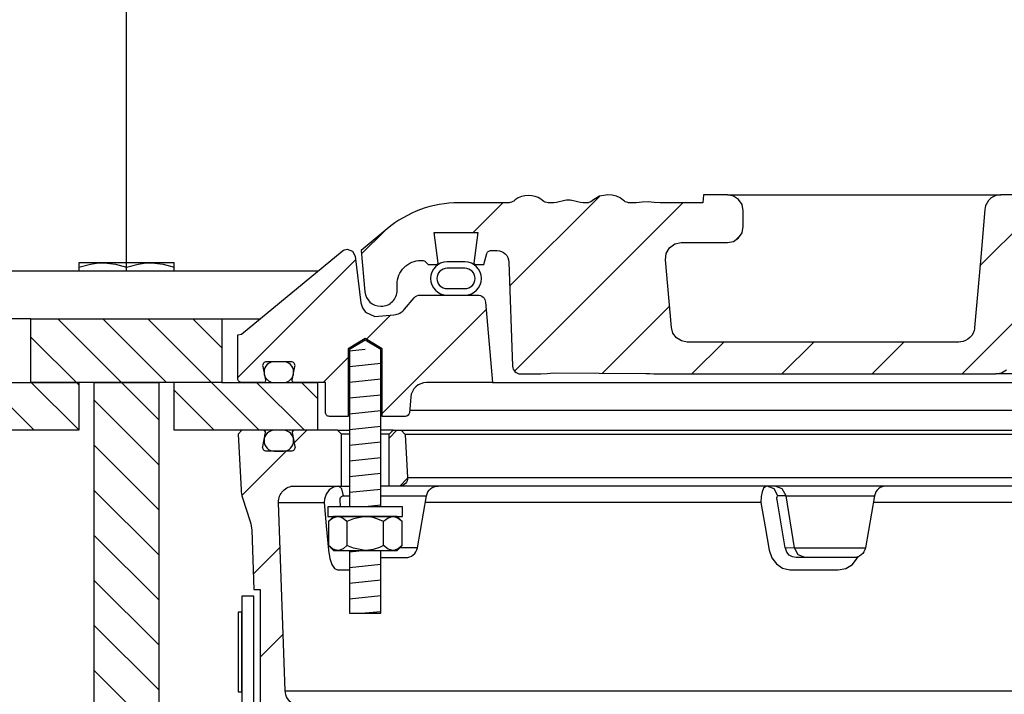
# Model space of a CAD drawing. Extents: x -285 to 5863, y 308 to 3178.
# Tile 221 of 256: x 195.41 to 203.14, y 1674.96 to 1680.26. Entities that reach past the tile are written whole.
import ezdxf

# ---------------------------------------------------------------- set-up
doc = ezdxf.new("R2010")
doc.units = 0
doc.header["$MEASUREMENT"] = 0
for name, color, linetype in [('MULTI-PORT-MANHOLE', 2, 'CONTINUOUS'), ('MULTI-PORT-MANHOLE-HATCH', 252, 'CONTINUOUS'), ('MULTI-PORT-SHROUD', 1, 'CONTINUOUS'), ('MULTI-PORT-SPILL-BUCKET', 1, 'CONTINUOUS'), ('MULTI-PORT-SPILL-BUCKET-HATCH', 7, 'CONTINUOUS'), ('MULTI-PORT-SPILL-BUCKET-MANHOLE', 2, 'CONTINUOUS'), ('MULTI-PORT-SPILL-BUCKET-MANHOLE-HATCH', 7, 'CONTINUOUS'), ('MULTI-PORT-SPILL-BUCKET-SHROUD', 1, 'CONTINUOUS')]:
    doc.layers.add(name, color=color, linetype=linetype)
pattern_1 = [(45, (-7769.5169, 500.44744), (-0.35355339, 0.35355339), [])]
pattern_2 = [(135, (8178.01292, 500.44744), (0.176776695, 0.176776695), [])]

msp = doc.modelspace()

# ---------------------------------------------------------------- hatches: boundary and pattern name
at = {"layer": 'MULTI-PORT-MANHOLE-HATCH', "linetype": 'Continuous'}
h = msp.add_hatch(dxfattribs=at)
h.set_pattern_fill('LINE', color=256, scale=2, angle=45, style=0)
h.set_pattern_definition(pattern_2)
h.paths.add_polyline_path([(195.49801, 1677.9095), (196.99801, 1677.9095), (196.99801, 1677.4095), (197.74801, 1677.4095), (197.74801, 1677.0345), (196.62301, 1677.0345), (196.62301, 1677.4095), (195.87301, 1677.4095), (195.87301, 1677.0345), (194.74801, 1677.0345), (194.74801, 1677.4095), (195.49801, 1677.4095)])
h = msp.add_hatch(dxfattribs=at)
h.set_pattern_fill('LINE', color=256, scale=2, angle=45, style=0)
h.set_pattern_definition(pattern_2)
h.paths.add_polyline_path([(195.995, 1677.4095), (196.50101, 1677.4095), (196.50101, 1673.4095), (195.995, 1673.4095)])
at = {"layer": 'MULTI-PORT-SPILL-BUCKET-HATCH', "linetype": 'Continuous'}
h = msp.add_hatch(dxfattribs=at)
h.set_pattern_fill('LINE', color=256, scale=4, angle=45, style=0)
h.set_pattern_definition([(45, (-7633.7144, 471.9527), (-0.35355339, 0.35355339), [])])
edge = h.paths.add_edge_path(flags=17)
edge.add_line((198.31051, 1676.597), (198.31051, 1677.00325))
edge.add_line((198.31051, 1677.00325), (198.34176, 1677.0345))
edge.add_line((198.34176, 1677.0345), (198.40426, 1677.0345))
edge.add_line((198.40426, 1677.0345), (198.43723, 1677.00153))
edge.add_line((198.43723, 1677.00153), (198.45499, 1676.66278))
edge.add_arc((198.39257, 1676.6595), 0.0625, -89.997947, 3.00213, ccw=False)
edge.add_line((198.39257, 1676.597), (198.31051, 1676.597))
edge = h.paths.add_edge_path()
edge.add_line((199.43245, 1674.37825), (199.21397, 1674.37825))
edge.add_line((199.21397, 1674.37825), (199.21397, 1674.00325))
edge.add_line((199.21397, 1674.00325), (199.43245, 1674.00325))
edge.add_arc((199.43245, 1674.06575), 0.0625, 270, 360)
edge.add_line((199.49495, 1674.06575), (199.49495, 1674.31575))
edge.add_arc((199.43245, 1674.31575), 0.0625, 360, 450)
edge = h.paths.add_edge_path()
edge.add_arc((197.56737, 1676.472), 0.125, 90, 182, ccw=False)
edge.add_line((197.56737, 1676.597), (197.93551, 1676.597))
edge.add_line((197.93551, 1676.597), (197.93551, 1677.00325))
edge.add_line((197.93551, 1677.00325), (197.90426, 1677.0345))
edge.add_line((197.90426, 1677.0345), (197.5647, 1677.0345))
edge.add_arc((197.5647, 1677.0195), 0.015, 89.988796, 191.010479)
edge.add_line((197.54998, 1677.01664), (197.57115, 1676.90772))
edge.add_arc((197.54047, 1676.90175), 0.03125, -90.001442, 10.998303, ccw=False)
edge.add_line((197.54047, 1676.87051), (197.34854, 1676.87051))
edge.add_arc((197.34854, 1676.90176), 0.03125, 169.000573, 270.000319, ccw=False)
edge.add_line((197.31786, 1676.90772), (197.33903, 1677.01664))
edge.add_arc((197.32393, 1677.01919), 0.01532, 350.426599, 451.426344)
edge.add_line((197.32355, 1677.0345), (197.15274, 1677.0345))
edge.add_line((197.15274, 1677.0345), (197.12464, 1677.0033))
edge.add_line((197.12464, 1677.0033), (197.1475, 1676.56715))
edge.add_arc((197.39717, 1676.58023), 0.25001, 182.999594, 197.899614)
edge.add_line((197.15926, 1676.50339), (197.21923, 1676.31773))
edge.add_arc((196.98133, 1676.24089), 0.25, 1.999905, 17.899997, ccw=False)
edge.add_line((197.23118, 1676.24961), (197.24742, 1675.7845))
edge.add_line((197.24742, 1675.7845), (197.29796, 1675.7845))
edge.add_line((197.29796, 1675.7845), (197.29796, 1674.85406))
edge.add_line((197.29796, 1674.85406), (197.32541, 1674.76106))
edge.add_line((197.32541, 1674.76106), (198.13971, 1674.31793))
edge.add_arc((198.07996, 1674.20813), 0.125, 2.999956, 61.445298, ccw=False)
edge.add_line((198.20479, 1674.21468), (198.20932, 1674.12825))
edge.add_line((198.20932, 1674.12825), (198.513, 1674.12825))
edge.add_line((198.513, 1674.12825), (198.513, 1672.75325))
edge.add_line((198.513, 1672.75325), (198.35425, 1672.75325))
edge.add_arc((198.35425, 1672.722), 0.03125, 90, 180)
edge.add_line((198.323, 1672.722), (198.323, 1672.69075))
edge.add_line((198.323, 1672.69075), (198.39517, 1672.56575))
edge.add_line((198.39517, 1672.56575), (198.74801, 1672.56575))
edge.add_line((198.74801, 1672.56575), (198.80685, 1673.91359))
edge.add_arc((198.90051, 1673.9095), 0.09375, 90, 177.500009, ccw=False)
edge.add_line((198.90051, 1674.00325), (198.90051, 1674.37825))
edge.add_line((198.90051, 1674.37825), (198.55011, 1674.37825))
edge.add_arc((198.55012, 1674.62825), 0.25, 241.444909, 269.999756, ccw=False)
edge.add_line((198.43062, 1674.40866), (197.55928, 1674.88284))
edge.add_arc((197.61903, 1674.99263), 0.125, 182.000071, 241.445207, ccw=False)
edge.add_line((197.49411, 1674.98827), (197.44244, 1676.46764))
h = msp.add_hatch(dxfattribs=at)
h.set_pattern_fill('LINE', color=256, scale=4, angle=45, style=0)
h.set_pattern_definition(pattern_1)
edge = h.paths.add_edge_path()
edge.add_line((198.31051, 1676.597), (198.31051, 1677.00325))
edge.add_line((198.31051, 1677.00325), (198.34176, 1677.0345))
edge.add_line((198.34176, 1677.0345), (198.40426, 1677.0345))
edge.add_line((198.40426, 1677.0345), (198.43723, 1677.00153))
edge.add_line((198.43723, 1677.00153), (198.45499, 1676.66278))
edge.add_arc((198.39257, 1676.6595), 0.0625, -89.997947, 3.00213, ccw=False)
edge.add_line((198.39257, 1676.597), (198.31051, 1676.597))
at = {"layer": 'MULTI-PORT-SPILL-BUCKET-MANHOLE-HATCH', "linetype": 'Continuous'}
h = msp.add_hatch(dxfattribs=at)
h.set_pattern_fill('LINE', color=256, scale=4, angle=45, style=0)
h.set_pattern_definition(pattern_1)
h.paths.add_polyline_path([(209.24484, 1678.3559, -0.4040269), (209.33854, 1678.44638), (209.38847, 1678.44638, -0.339462), (209.41866, 1678.42321), (209.44175, 1678.337), (209.5105, 1678.337), (209.51941, 1678.34591), (209.48981, 1678.587), (209.8312, 1678.587), (209.8016, 1678.34591), (209.81051, 1678.337), (209.87925, 1678.337), (209.90135, 1678.3591, -0.1989124), (209.92345, 1678.36825), (209.93551, 1678.36825, -0.4142136), (210.12301, 1678.18075), (210.12301, 1678.13388, 0.4182417), (210.24972, 1678.00889, 0.3928366), (210.37596, 1678.12298), (210.40426, 1678.44638), (210.20131, 1678.61667, 0.1763305), (209.63888, 1678.82138), (209.25629, 1678.82138), (209.25192, 1678.88388), (209.06701, 1678.88388), (209.06417, 1678.84318), (209.06132, 1678.80248), (209.06067, 1678.79318), (209.06002, 1678.78388), (205.43562, 1678.78388), (205.43432, 1678.80248), (205.43148, 1678.84318), (205.42863, 1678.88388), (205.24345, 1678.88388), (205.23908, 1678.82138), (205.0693, 1678.82138), (205.06493, 1678.88388), (204.87741, 1678.88388), (204.87304, 1678.82138), (204.61909, 1678.82138), (204.61909, 1678.88388), (204.50312, 1678.88388), (204.50312, 1678.82138), (204.27893, 1678.82138), (204.27893, 1678.88388), (204.16297, 1678.88388), (204.16297, 1678.82138), (203.62297, 1678.82138), (203.6186, 1678.88388), (203.43109, 1678.88388), (203.42671, 1678.82138), (203.30498, 1678.82138), (203.30061, 1678.88388), (203.10988, 1678.88388), (203.08843, 1678.88138), (203.06821, 1678.87548), (203.04928, 1678.86626), (203.03215, 1678.854), (203.01734, 1678.83903), (203.00523, 1678.82179), (202.99922, 1678.81009), (202.99446, 1678.79783), (202.99079, 1678.78396), (202.98872, 1678.76977), (202.95318, 1678.36364), (202.91764, 1677.95751), (202.91258, 1677.89962), (202.9068, 1677.83356), (202.90297, 1677.81758), (202.89537, 1677.79794), (202.88461, 1677.77984), (202.87093, 1677.76382), (202.85478, 1677.7503), (202.83657, 1677.73971), (202.80921, 1677.72944), (202.78298, 1677.72763), (200.65099, 1677.72763), (200.60568, 1677.73613), (200.56653, 1677.76047), (200.53887, 1677.79734), (200.52645, 1677.84173), (200.47997, 1678.37298), (200.48613, 1678.42406), (200.51234, 1678.46833), (200.55416, 1678.49829), (200.60451, 1678.50888), (200.96655, 1678.50888), (201.01439, 1678.51839), (201.05495, 1678.54549), (201.08205, 1678.58605), (201.09156, 1678.63388), (201.09156, 1678.75888), (201.08205, 1678.80671), (201.05495, 1678.84727), (201.01439, 1678.87437), (200.96655, 1678.88388), (200.77904, 1678.88388), (200.77467, 1678.82138), (200.43826, 1678.82138), (200.39184, 1678.82492), (200.34543, 1678.82858), (200.2981, 1678.82503), (200.25008, 1678.82138), (200.18778, 1678.82138), (200.16499, 1678.82743), (200.15115, 1678.83923), (200.12477, 1678.85984), (200.0947, 1678.87437), (200.06212, 1678.88193), (200.02853, 1678.88387), (199.96327, 1678.87324), (199.90793, 1678.83955), (199.89868, 1678.83158), (199.8781, 1678.8219), (199.86344, 1678.82138), (199.83423, 1678.82138), (199.81184, 1678.82314), (199.78985, 1678.82761), (199.76807, 1678.83355), (199.74622, 1678.83923), (199.74471, 1678.83956), (199.7432, 1678.83987), (199.73083, 1678.84169), (199.71833, 1678.84229), (199.70431, 1678.84152), (199.69045, 1678.83923), (199.66859, 1678.83355), (199.64679, 1678.8276), (199.62475, 1678.82313), (199.60244, 1678.82138), (199.55296, 1678.82138), (199.53052, 1678.82801), (199.51575, 1678.83865), (199.51507, 1678.83923), (199.50846, 1678.84474), (199.50154, 1678.84987), (199.47966, 1678.86255), (199.45603, 1678.87157), (199.43055, 1678.87694), (199.40455, 1678.87866), (199.37706, 1678.87673), (199.35019, 1678.87069), (199.32456, 1678.86011), (199.30121, 1678.84519), (199.29757, 1678.84227), (199.2868, 1678.83305), (199.26428, 1678.82234), (199.2476, 1678.82138), (198.85714, 1678.82138, 0.176327), (198.2947, 1678.61667), (198.09176, 1678.44638), (198.12005, 1678.12298, 0.3928366), (198.24629, 1678.00889, 0.4182417), (198.37301, 1678.13388), (198.37301, 1678.18075, -0.4142136), (198.56051, 1678.36825), (198.57256, 1678.36825, -0.1989124), (198.59466, 1678.3591), (198.61676, 1678.337), (198.68551, 1678.337), (198.69441, 1678.34591), (198.66481, 1678.587), (199.0062, 1678.587), (198.9766, 1678.34591), (198.9855, 1678.337), (199.05426, 1678.337), (199.07736, 1678.42322, -0.3394582), (199.10754, 1678.44638), (199.15747, 1678.44638, -0.4040263), (199.25117, 1678.3559), (199.27973, 1677.53795, 0.4040263), (199.34219, 1677.47763), (199.50082, 1677.47763), (199.55254, 1677.48148), (199.60427, 1677.48517), (199.95967, 1677.48322), (200.32657, 1677.48155), (200.35737, 1677.48061), (200.3881, 1677.47816), (200.39838, 1677.47763), (203.07442, 1677.47763), (203.11973, 1677.48613), (203.15887, 1677.51047), (203.18654, 1677.54734), (203.19895, 1677.59173), (203.26921, 1678.39477), (203.28163, 1678.43916), (203.30929, 1678.47604), (203.34844, 1678.50038), (203.39374, 1678.50888), (205.79861, 1678.50888, -0.3888787), (206.04766, 1678.28067), (206.05551, 1678.19093, 0.3888787), (206.11778, 1678.13388), (206.25408, 1678.13388, -0.0996827), (206.30246, 1678.12413), (207.4668, 1677.63541, -0.2784038), (207.54294, 1677.53104), (207.54362, 1677.52327, 0.3888787), (207.59343, 1677.47763), (209.15382, 1677.47763, 0.4040262), (209.21628, 1677.53795)])
h = msp.add_hatch(dxfattribs=at)
h.set_pattern_fill('LINE', color=256, scale=4, angle=45, style=0)
h.set_pattern_definition(pattern_1)
edge = h.paths.add_edge_path()
edge.add_line((199.06785, 1678.03995), (199.12301, 1677.4095))
edge.add_line((199.12301, 1677.4095), (198.60454, 1677.4095))
edge.add_arc((198.60454, 1677.2845), 0.125, 89.999957, 174.999901)
edge.add_line((198.48001, 1677.2954), (198.46925, 1677.1724))
edge.add_arc((198.43812, 1677.17513), 0.03125, 270, 355, ccw=False)
edge.add_line((198.43812, 1677.14388), (198.25671, 1677.14388))
edge.add_line((198.25671, 1677.14388), (198.25671, 1677.67513))
edge.add_line((198.25671, 1677.67513), (198.12301, 1677.75546))
edge.add_line((198.12301, 1677.75546), (197.98931, 1677.67513))
edge.add_line((197.98931, 1677.67513), (197.98931, 1677.14388))
edge.add_line((197.98931, 1677.14388), (197.84176, 1677.14388))
edge.add_arc((197.84176, 1677.17513), 0.03125, 180, 270, ccw=False)
edge.add_line((197.81051, 1677.17513), (197.81051, 1677.4095))
edge.add_line((197.81051, 1677.4095), (197.56546, 1677.4095))
edge.add_arc((197.56546, 1677.42513), 0.01562, 169.000254, 270, ccw=False)
edge.add_line((197.55012, 1677.42811), (197.57115, 1677.53629))
edge.add_arc((197.54047, 1677.54225), 0.03125, 348.999407, 449.999153)
edge.add_line((197.54047, 1677.5735), (197.34854, 1677.5735))
edge.add_arc((197.34854, 1677.54225), 0.03125, 89.998557, 190.998303)
edge.add_line((197.31786, 1677.53629), (197.33903, 1677.42737))
edge.add_arc((197.3243, 1677.42451), 0.01501, -89.975776, 10.991064, ccw=False)
edge.add_line((197.32431, 1677.4095), (197.15426, 1677.4095))
edge.add_arc((197.15426, 1677.44075), 0.03125, 180, 270, ccw=False)
edge.add_line((197.12301, 1677.44075), (197.12301, 1677.7845))
edge.add_line((197.12301, 1677.7845), (197.15132, 1677.78981))
edge.add_line((197.15132, 1677.78981), (197.9423, 1678.44192))
edge.add_arc((197.98197, 1678.39362), 0.0625, 90, 129.399472, ccw=False)
edge.add_line((197.98197, 1678.45612), (198.02274, 1678.44079))
edge.add_line((198.02274, 1678.44079), (198.04351, 1678.40232))
edge.add_line((198.04351, 1678.40232), (198.08879, 1678.03536))
edge.add_line((198.08879, 1678.03536), (198.10071, 1677.99522))
edge.add_line((198.10071, 1677.99522), (198.1258, 1677.96135))
edge.add_line((198.1258, 1677.96135), (198.19801, 1677.92856))
edge.add_line((198.19801, 1677.92856), (198.34712, 1677.94161))
edge.add_arc((198.33623, 1678.06613), 0.125, 274.999649, 319.999859)
edge.add_line((198.43198, 1677.98578), (198.50657, 1678.07468))
edge.add_arc((198.55445, 1678.03451), 0.0625, 89.998431, 139.998976, ccw=False)
edge.add_line((198.55445, 1678.097), (199.00559, 1678.097))
edge.add_arc((199.00559, 1678.0345), 0.0625, 5, 90, ccw=False)

# ---------------------------------------------------------------- linework, layer by layer
at = {"layer": 'MULTI-PORT-MANHOLE', "color": 1, "linetype": 'Continuous'}
msp.add_line((196.24801, 1678.2845), (196.24801, 1678.31536), dxfattribs=at)
at = {"layer": 'MULTI-PORT-MANHOLE', "linetype": 'Continuous'}
for p, q in [((197.75136, 1678.2845), (194.74465, 1678.2845)), ((195.87301, 1677.4095), (195.49801, 1677.4095)), ((195.49801, 1677.4095), (195.87301, 1677.4095)), ((196.99801, 1677.4095), (196.62301, 1677.4095))]:
    msp.add_line(p, q, dxfattribs=at)
at = {"layer": 'MULTI-PORT-MANHOLE', "color": 7, "linetype": 'Continuous'}
for p, q in [((195.49801, 1677.9095), (195.19951, 1677.9095)), ((196.99801, 1677.9095), (197.2965, 1677.9095))]:
    msp.add_line(p, q, dxfattribs=at)
at = {"layer": 'MULTI-PORT-MANHOLE', "color": 1, "linetype": 'Continuous'}
for points in [[(195.87301, 1678.31536), (195.96487, 1678.33966), (196.01237, 1678.34649), (196.06051, 1678.34885), (196.07384, 1678.34867), (196.11749, 1678.34555), (196.16106, 1678.33871), (196.24801, 1678.31536), (196.33987, 1678.33966), (196.38737, 1678.34649), (196.43551, 1678.34885), (196.44884, 1678.34867), (196.49249, 1678.34555), (196.53606, 1678.33871), (196.62301, 1678.31536)], [(196.62301, 1678.2845), (196.62301, 1678.34885), (195.87301, 1678.34885), (195.87301, 1678.2845)]]:
    msp.add_lwpolyline(points, dxfattribs=at)
at = {"layer": 'MULTI-PORT-MANHOLE', "linetype": 'Continuous'}
for points in [[(195.49801, 1677.9095), (196.99801, 1677.9095), (196.99801, 1677.4095), (197.74801, 1677.4095), (197.74801, 1677.0345), (196.62301, 1677.0345), (196.62301, 1677.4095), (195.87301, 1677.4095), (195.87301, 1677.0345), (194.74801, 1677.0345), (194.74801, 1677.4095), (195.49801, 1677.4095)], [(196.50101, 1677.4095), (196.50101, 1673.4095), (195.995, 1673.4095), (195.995, 1677.4095)]]:
    msp.add_lwpolyline(points, close=True, dxfattribs=at)
at = {"layer": 'MULTI-PORT-SHROUD', "color": 1, "linetype": 'Continuous'}
msp.add_lwpolyline([(197.24801, 1674.84741), (197.24801, 1675.73084), (197.15426, 1675.73084), (197.15426, 1674.84741, -0.2216953)], format="xyb", dxfattribs=at)
at = {"layer": 'MULTI-PORT-SHROUD', "color": 7, "linetype": 'Continuous'}
msp.add_lwpolyline([(197.15426, 1674.98084), (197.15426, 1675.60584), (197.12426, 1675.60584), (197.12426, 1674.98084)], close=True, dxfattribs=at)
at = {"layer": 'MULTI-PORT-SPILL-BUCKET', "color": 7, "linetype": 'Continuous'}
for p, q in [((197.90426, 1677.0345), (197.99981, 1677.0345)), ((197.99981, 1677.00325), (197.93551, 1677.00325)), ((198.34176, 1677.0345), (198.2462, 1677.0345)), ((198.31051, 1677.00325), (198.2462, 1677.00325)), ((198.40426, 1677.0345), (210.09176, 1677.0345)), ((210.05878, 1677.00153), (198.43723, 1677.00153)), ((198.45499, 1676.66278), (210.04102, 1676.66278)), ((197.91654, 1676.597), (197.99981, 1676.597)), ((210.24981, 1676.597), (198.2462, 1676.597)), ((197.44244, 1676.46764), (197.80069, 1676.46764)), ((197.95187, 1676.51953), (197.99981, 1676.51953)), ((198.2462, 1676.51953), (198.60413, 1676.51953)), ((201.2298, 1676.46764), (198.59498, 1676.46764)), ((201.42673, 1676.51953), (201.3635, 1676.51953)), ((201.42673, 1676.51953), (202.1219, 1676.51953)), ((204.12481, 1676.46764), (202.11275, 1676.46764)), ((198.53226, 1676.11197), (198.39397, 1676.11198)), ((201.49312, 1676.11198), (201.42167, 1676.10978)), ((201.49312, 1676.11198), (202.05004, 1676.11197)), ((197.49411, 1674.98827), (211.00191, 1674.98827))]:
    msp.add_line(p, q, dxfattribs=at)
at = {"layer": 'MULTI-PORT-SPILL-BUCKET', "color": 2, "linetype": 'Continuous'}
for p, q in [((197.97867, 1676.31783), (197.97867, 1676.12968)), ((198.26734, 1676.12968), (198.26734, 1676.31783))]:
    msp.add_line(p, q, dxfattribs=at)
for points in [[(198.2462, 1676.43451), (198.2462, 1677.66919), (198.12301, 1677.74321), (197.99981, 1677.66919), (197.99981, 1676.43451)], [(198.41168, 1676.31783), (198.38159, 1676.34271), (198.34857, 1676.3565), (198.33951, 1676.3565), (198.33951, 1676.3565), (198.302, 1676.34549), (198.26734, 1676.31783), (198.23494, 1676.33259), (198.1845, 1676.34905), (198.13034, 1676.3564), (198.123, 1676.3565), (198.03, 1676.33976), (197.97867, 1676.31783), (197.94858, 1676.34271), (197.91556, 1676.3565), (197.9065, 1676.3565), (197.86898, 1676.34549), (197.83433, 1676.31783)], [(198.41168, 1676.12968), (198.38159, 1676.10479), (198.34857, 1676.091), (198.33951, 1676.091), (198.33951, 1676.091), (198.302, 1676.10202), (198.26734, 1676.12968), (198.23494, 1676.11492), (198.1845, 1676.09846), (198.13034, 1676.09111), (198.123, 1676.091), (198.03, 1676.10774), (197.97867, 1676.12968), (197.94858, 1676.10479), (197.91556, 1676.091), (197.9065, 1676.091), (197.86898, 1676.10202), (197.83433, 1676.12968)], [(197.99981, 1676.091), (197.99981, 1675.59713), (198.2462, 1675.59713), (198.2462, 1676.091)]]:
    msp.add_lwpolyline(points, dxfattribs=at)
at = {"layer": 'MULTI-PORT-SPILL-BUCKET', "linetype": 'Continuous'}
for points in [[(197.44245, 1676.46764, -0.4244748), (197.56737, 1676.597), (197.93551, 1676.597), (197.93551, 1677.00325), (197.90426, 1677.0345), (197.5647, 1677.0345, 0.4717463), (197.54998, 1677.01664), (197.57115, 1676.90772, -0.4716293), (197.54047, 1676.87051), (197.34854, 1676.87051, -0.4716293), (197.31786, 1676.90772), (197.33903, 1677.01664, 0.4716293), (197.32355, 1677.0345), (197.15274, 1677.0345), (197.12464, 1677.0033), (197.1475, 1676.56715, 0.0651054), (197.15926, 1676.50339), (197.21923, 1676.31773, -0.0694888), (197.23118, 1676.24961), (197.24742, 1675.7845), (197.29796, 1675.7845), (197.29796, 1674.85406)], [(198.31051, 1676.597), (198.31051, 1677.00325), (198.34176, 1677.0345), (198.40426, 1677.0345), (198.43723, 1677.00153), (198.45499, 1676.66278, -0.4296343), (198.39257, 1676.597), (198.31051, 1676.597)], [(197.55928, 1674.88284, -0.265356), (197.49411, 1674.98827), (197.44244, 1676.46764)]]:
    msp.add_lwpolyline(points, format="xyb", dxfattribs=at)
at = {"layer": 'MULTI-PORT-SPILL-BUCKET', "color": 7, "linetype": 'Continuous'}
for points in [[(197.3285, 1676.95051, 0.4142136), (197.4085, 1676.87051), (197.4805, 1676.87051, 0.4142136), (197.5605, 1676.95051), (197.5605, 1676.95451, 0.4142136), (197.4805, 1677.03451), (197.4085, 1677.03451, 0.4142136), (197.3285, 1676.95451)], [(198.2462, 1676.0345), (198.43994, 1676.0345, 0.3639702), (198.53226, 1676.11197), (198.60413, 1676.51953, -0.3639702), (198.69645, 1676.597)], [(202.21423, 1676.597, 0.3639702), (202.1219, 1676.51953), (202.05004, 1676.11197, -0.3639702), (201.95771, 1676.0345), (201.50554, 1676.0345), (201.47752, 1676.0398), (201.45255, 1676.05508), (201.43341, 1676.0786), (201.42212, 1676.10758), (201.42123, 1676.11198), (201.35665, 1676.48719), (201.35567, 1676.4952), (201.35568, 1676.50499), (201.35713, 1676.51277), (201.35983, 1676.51778), (201.3635, 1676.51953), (201.33388, 1676.57507), (201.27821, 1676.597), (201.2672, 1676.5943), (201.25106, 1676.57881), (201.23855, 1676.55126), (201.2311, 1676.51475), (201.2298, 1676.46764), (201.263, 1676.27694), (201.2952, 1676.09242), (201.31511, 1676.03364), (201.35138, 1675.98515), (201.40036, 1675.95191), (201.45728, 1675.93779), (201.46715, 1675.93748), (201.65072, 1675.93748), (201.83653, 1675.93748), (201.89597, 1675.94828), (201.94863, 1675.97958), (201.99289, 1676.04165)]]:
    msp.add_lwpolyline(points, format="xyb", dxfattribs=at)
for points in [[(197.92947, 1676.4345), (197.92478, 1676.48719), (197.92553, 1676.49776), (197.92954, 1676.50721), (197.9364, 1676.51449), (197.94524, 1676.51869), (197.95187, 1676.51953), (197.9396, 1676.57507), (197.91654, 1676.597), (197.87251, 1676.58789), (197.8392, 1676.56587), (197.81478, 1676.53326), (197.80203, 1676.49371), (197.80069, 1676.46764), (197.81731, 1676.28312), (197.83464, 1676.09242), (197.84494, 1676.02761), (197.86077, 1675.97958), (197.88113, 1675.94828), (197.90381, 1675.93748), (197.91435, 1675.93748), (197.99981, 1675.93748)], [(201.57842, 1676.0345), (201.52274, 1676.05644), (201.49312, 1676.11198), (201.42673, 1676.51953), (201.3971, 1676.57507), (201.34143, 1676.597)]]:
    msp.add_lwpolyline(points, dxfattribs=at)
at = {"layer": 'MULTI-PORT-SPILL-BUCKET', "color": 2, "linetype": 'Continuous'}
for points in [[(197.83, 1676.3565), (198.416, 1676.3565), (198.416, 1676.43451), (198.416, 1676.43451), (197.83, 1676.43451)], [(197.873, 1676.3565), (197.83433, 1676.31783), (197.83433, 1676.12968), (197.873, 1676.091), (198.373, 1676.091), (198.41168, 1676.12968), (198.41168, 1676.31783), (198.373, 1676.3565)]]:
    msp.add_lwpolyline(points, close=True, dxfattribs=at)
at = {"layer": 'MULTI-PORT-SPILL-BUCKET-HATCH', "linetype": 'Continuous'}
for p, q in [((198.12301, 1677.66919), (198.0004, 1677.65641)), ((198.24561, 1677.55849), (198.0004, 1677.53294)), ((198.24561, 1677.43502), (198.0004, 1677.40948)), ((198.24561, 1677.31156), (198.0004, 1677.28601)), ((198.24561, 1677.18809), (198.0004, 1677.16254)), ((198.24561, 1677.06462), (198.0004, 1677.03907)), ((198.24561, 1676.94115), (198.0004, 1676.9156)), ((198.24561, 1676.81768), (198.0004, 1676.79214)), ((198.24561, 1676.69422), (198.0004, 1676.66867)), ((198.24561, 1676.57075), (198.0004, 1676.5452)), ((198.24561, 1676.44728), (198.123, 1676.43451))]:
    msp.add_line(p, q, dxfattribs=at)
at = {"layer": 'MULTI-PORT-SPILL-BUCKET-HATCH'}
for p, q in [((198.12301, 1676.091), (198.0004, 1676.07823)), ((198.24561, 1675.98031), (198.0004, 1675.95476)), ((198.24561, 1675.85684), (198.0004, 1675.83129)), ((198.24561, 1675.73337), (198.0004, 1675.70783)), ((198.24561, 1675.60991), (198.12301, 1675.59713))]:
    msp.add_line(p, q, dxfattribs=at)
at = {"layer": 'MULTI-PORT-SPILL-BUCKET-MANHOLE', "color": 7, "linetype": 'Continuous'}
for p, q in [((200.96655, 1678.88388), (203.11325, 1678.88388)), ((197.32851, 1677.49351), (197.32851, 1677.4895)), ((207.59343, 1677.47763), (203.07444, 1677.47763)), ((199.12301, 1677.4095), (209.37301, 1677.4095))]:
    msp.add_line(p, q, dxfattribs=at)
at = {"layer": 'MULTI-PORT-SPILL-BUCKET-MANHOLE', "linetype": 'Continuous'}
for points in [[(203.10936, 1678.88382), (203.08843, 1678.88138), (203.06821, 1678.87548), (203.04928, 1678.86626), (203.03215, 1678.854), (203.01734, 1678.83903), (203.00523, 1678.82179), (202.99922, 1678.81009), (202.99446, 1678.79783), (202.99079, 1678.78396), (202.98872, 1678.76977), (202.95318, 1678.36364), (202.91764, 1677.95751), (202.91258, 1677.89962), (202.90751, 1677.84173), (202.90584, 1677.82955), (202.90297, 1677.81758), (202.89537, 1677.79794), (202.88461, 1677.77984), (202.87093, 1677.76382), (202.85478, 1677.7503), (202.83657, 1677.73971), (202.81685, 1677.73231), (202.80007, 1677.72881), (202.78298, 1677.72763), (200.65099, 1677.72763), (200.60568, 1677.73613), (200.56653, 1677.76047), (200.53887, 1677.79734), (200.52645, 1677.84173), (200.47997, 1678.37298), (200.48613, 1678.42406), (200.51234, 1678.46833), (200.55416, 1678.49829), (200.60451, 1678.50888), (200.96655, 1678.50888), (201.01439, 1678.51839), (201.05495, 1678.54549), (201.08205, 1678.58605), (201.09156, 1678.63388), (201.09156, 1678.75888), (201.08205, 1678.80671), (201.05495, 1678.84727), (201.01439, 1678.87437), (200.96655, 1678.88388), (200.77904, 1678.88388), (200.77467, 1678.82138), (200.43826, 1678.82138), (200.39184, 1678.82492), (200.34543, 1678.82858), (200.2981, 1678.82503), (200.25008, 1678.82138), (200.19513, 1678.82138), (200.18963, 1678.82162), (200.18417, 1678.82234), (200.1739, 1678.82506), (200.16423, 1678.82946), (200.15737, 1678.83392), (200.15115, 1678.83923), (200.12477, 1678.85984), (200.0947, 1678.87437), (200.06212, 1678.88193), (200.02853, 1678.88387), (199.96327, 1678.87324), (199.90742, 1678.83923), (199.90557, 1678.83752), (199.90366, 1678.83587), (199.89493, 1678.82982), (199.88532, 1678.8253), (199.87898, 1678.82333), (199.87247, 1678.82203), (199.86796, 1678.82154), (199.86344, 1678.82138), (199.83423, 1678.82138), (199.81184, 1678.82314), (199.78985, 1678.82761), (199.76807, 1678.83355), (199.74622, 1678.83923), (199.74471, 1678.83956), (199.7432, 1678.83987), (199.73083, 1678.84169), (199.71833, 1678.84229), (199.70431, 1678.84152), (199.69045, 1678.83923), (199.66859, 1678.83355), (199.64679, 1678.8276), (199.62475, 1678.82313), (199.60244, 1678.82138), (199.56225, 1678.82138), (199.5611, 1678.82139), (199.55995, 1678.82142), (199.54797, 1678.82285), (199.53639, 1678.82628), (199.52555, 1678.83159), (199.51576, 1678.83864), (199.51541, 1678.83894), (199.51507, 1678.83923), (199.50846, 1678.84474), (199.50154, 1678.84987), (199.47966, 1678.86255), (199.45603, 1678.87157), (199.43055, 1678.87694), (199.40455, 1678.87866), (199.37706, 1678.87673), (199.35019, 1678.87069), (199.32456, 1678.86011), (199.30121, 1678.84519), (199.29757, 1678.84227), (199.29403, 1678.83923), (199.28864, 1678.83494), (199.28286, 1678.83118), (199.27192, 1678.82598), (199.26028, 1678.82267), (199.25401, 1678.82175), (199.24768, 1678.82138), (199.24727, 1678.82138), (199.24685, 1678.82138), (198.85714, 1678.82138, 0.176327), (198.2947, 1678.61667), (198.09176, 1678.44638), (198.12005, 1678.12298, 0.3888787), (198.24457, 1678.00888), (198.24801, 1678.00888, 0.4142136), (198.37301, 1678.13388), (198.37301, 1678.18075, -0.4142136), (198.56051, 1678.36825), (198.57256, 1678.36825, -0.1989124), (198.59466, 1678.3591), (198.61676, 1678.337), (198.68551, 1678.337), (198.69441, 1678.34591), (198.66481, 1678.587), (199.0062, 1678.587), (198.9766, 1678.34591), (198.9855, 1678.337), (199.05426, 1678.337), (199.07736, 1678.42322, -0.3394582), (199.10754, 1678.44638), (199.15747, 1678.44638, -0.4040263), (199.25117, 1678.3559), (199.27973, 1677.53795, 0.4040263), (199.34219, 1677.47763), (199.50082, 1677.47763), (199.55254, 1677.48148), (199.60427, 1677.48517), (199.95967, 1677.48322), (200.32657, 1677.48155), (200.35737, 1677.48061), (200.3881, 1677.47816), (200.39838, 1677.47763), (200.39838, 1677.47763), (203.07442, 1677.47763), (203.11973, 1677.48613), (203.15887, 1677.51047)], [(199.06785, 1678.03995), (199.12301, 1677.4095), (198.60454, 1677.4095, 0.3888784), (198.48001, 1677.2954), (198.46925, 1677.1724, -0.3888787), (198.43812, 1677.14388), (198.25671, 1677.14388), (198.25671, 1677.67513), (198.12301, 1677.75546), (197.98931, 1677.67513), (197.98931, 1677.14388), (197.84176, 1677.14388, -0.4142136), (197.81051, 1677.17513), (197.81051, 1677.4095), (197.56546, 1677.4095, -0.4716293), (197.55012, 1677.42811), (197.57115, 1677.53629, 0.4716293), (197.54047, 1677.5735), (197.34854, 1677.5735, 0.4716293), (197.31786, 1677.53629), (197.33903, 1677.42737, -0.4714538), (197.32431, 1677.4095), (197.15426, 1677.4095, -0.4142136), (197.12301, 1677.44075), (197.12301, 1677.7845), (197.15132, 1677.78981), (197.9423, 1678.44192, -0.1736265), (197.98197, 1678.45612), (198.02274, 1678.44079), (198.04351, 1678.40232), (198.08879, 1678.03536), (198.10071, 1677.99522), (198.1258, 1677.96135), (198.19801, 1677.92856), (198.34712, 1677.94161, 0.1989133), (198.43198, 1677.98578), (198.50657, 1678.07468, -0.2216972), (198.55445, 1678.097), (199.00559, 1678.097, -0.3888787), (199.06785, 1678.03995)]]:
    msp.add_lwpolyline(points, format="xyb", dxfattribs=at)
msp.add_lwpolyline([(203.30061, 1678.88388), (203.11325, 1678.88388)], dxfattribs=at)
at = {"layer": 'MULTI-PORT-SPILL-BUCKET-MANHOLE', "color": 7, "linetype": 'Continuous'}
for points in [[(198.90551, 1678.35701), (198.77616, 1678.35701), (198.7655, 1678.35701, 1), (198.7655, 1678.09701), (198.90551, 1678.09701, 1), (198.90551, 1678.35701)], [(197.3285, 1677.4895, 0.4142136), (197.4085, 1677.4095), (197.4805, 1677.4095, 0.4142136), (197.5605, 1677.4895), (197.5605, 1677.49351, 0.4142136), (197.4805, 1677.57351), (197.4085, 1677.57351, 0.4142136), (197.3285, 1677.49351)]]:
    msp.add_lwpolyline(points, format="xyb", dxfattribs=at)
msp.add_lwpolyline([(198.7655, 1678.14701), (198.90551, 1678.14701, 1), (198.90551, 1678.30701), (198.7655, 1678.30701, 1)], format="xyb", close=True, dxfattribs=at)
msp.add_lwpolyline([(203.75665, 1677.19075), (198.47086, 1677.19075)], dxfattribs=at)
at = {"layer": 'MULTI-PORT-SPILL-BUCKET-SHROUD'}
msp.add_line((196.24801, 1678.2845), (196.24801, 1701.99873), dxfattribs=at)

doc.saveas('drawing.dxf')
